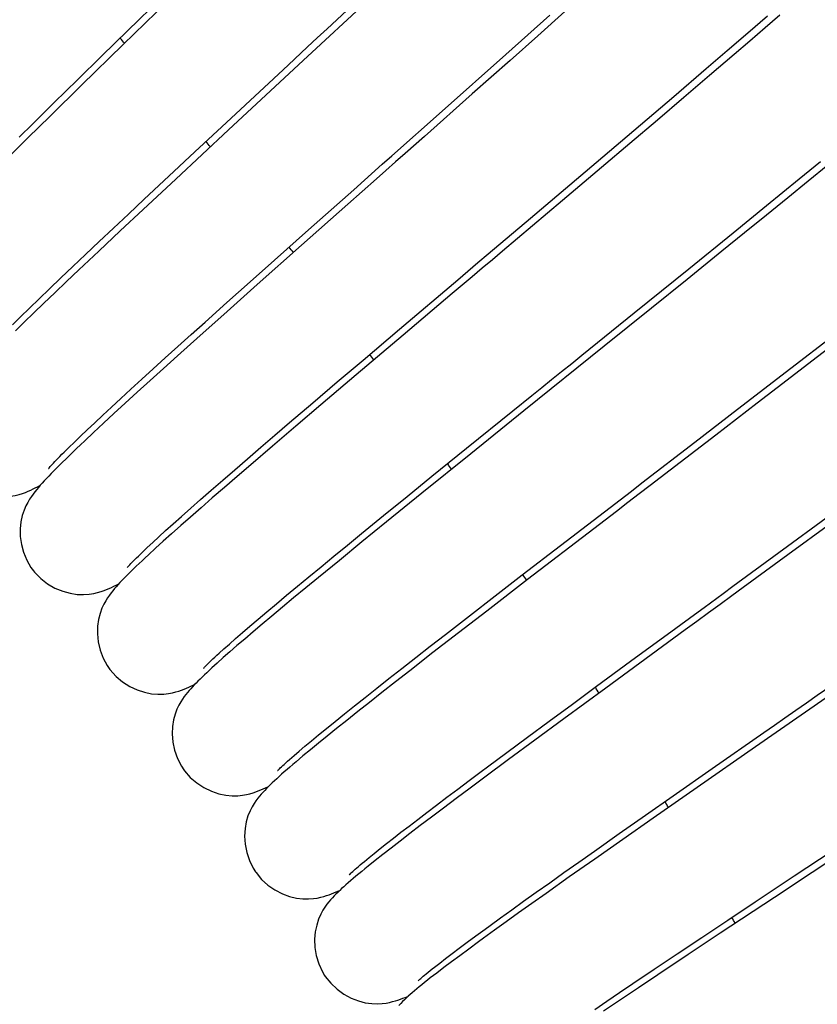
# Model space of a CAD drawing. Extents: x -559 to 3265, y -113 to 867.
# Tile 47 of 69: x 2943 to 2957, y 533 to 551. Entities that reach past the tile are written whole.
import ezdxf

# ---------------------------------------------------------------- set-up
doc = ezdxf.new("R2010")
doc.units = 0
doc.header["$LTSCALE"] = 2
doc.header["$MEASUREMENT"] = 0
doc.layers.get('0').update_dxf_attribs({"linetype": 'CONTINUOUS'})
doc.layers.get('DEFPOINTS').update_dxf_attribs({"linetype": 'CONTINUOUS'})
doc.layers.add('COSTRUZIONE', color=4, linetype='CONTINUOUS', lineweight=13)
doc.styles.add('ISO', font='tahoma.ttf')
doc.dimstyles.new('ISO-25', dxfattribs={"dimtxt": 20, "dimasz": 4, "dimexe": 1, "dimexo": 1.5, "dimgap": 1.5, "dimtad": 1, "dimdec": 0, "dimtxsty": 'ISO', "dimcen": 2.5, "dimclrd": 7, "dimclre": 7, "dimclrt": 7, "dimadec": 0, "dimazin": 0, "dimtfac": 1, "dimtdec": 0, "dimtmove": 0, "dimatfit": 3, "dimfxl": 1, "dimlwd": 13, "dimarcsym": 0})

# ---------------------------------------------------------------- blocks, each defined once
blk = doc.blocks.new('*D32')
at = {"layer": 'COSTRUZIONE', "color": 7, "lineweight": -2, "transparency": 16777216}
for p, q in [((2871.648, 599.245), (3041.657, 599.245)), ((2999.654, 73.672), (3041.657, 73.672))]:
    blk.add_line(p, q, dxfattribs=at)
at = {"layer": 'COSTRUZIONE', "color": 7, "lineweight": 13, "transparency": 16777216}
blk.add_line((3040.657, 77.672), (3040.657, 595.245), dxfattribs=at)
at = {"layer": 'COSTRUZIONE', "color": 7, "transparency": 16777216}
for points in [[(3039.99, 595.245), (3041.324, 595.245), (3040.657, 599.245)], [(3039.99, 77.672), (3041.324, 77.672), (3040.657, 73.672)]]:
    blk.add_solid(points, dxfattribs=at)
at = {"layer": 'DEFPOINTS', "color": 0, "transparency": 16777216}
for p in [(2870.148, 599.245), (3040.657, 599.245), (2998.154, 73.672)]:
    blk.add_point(p, dxfattribs=at)
at = {"layer": 'COSTRUZIONE', "color": 7, "transparency": 16777216, "insert": (3028.741, 336.459), "char_height": 20, "attachment_point": 5, "rotation": 90, "style": 'ISO'}
blk.add_mtext('525', dxfattribs=at)

msp = doc.modelspace()

# ---------------------------------------------------------------- linework, layer by layer
at = {"color": 7, "linetype": 'Continuous'}
for p, q in [((2945.175, 550.641), (2945.968, 551.414)), ((2945.874, 551.151), (2945.102, 550.4)), ((2951.843, 550.227), (2952.617, 550.916)), ((2952.882, 550.98), (2952.405, 550.555)), ((2956.672, 550.918), (2956.41, 550.692)), ((2956.105, 550.604), (2956.453, 550.904)), ((2944.723, 550.198), (2945.175, 550.641)), ((2955.744, 550.293), (2956.105, 550.604)), ((2956.41, 550.692), (2956.14, 550.461)), ((2945.102, 550.4), (2944.367, 549.682)), ((2952.405, 550.555), (2951.916, 550.12)), ((2956.14, 550.461), (2955.862, 550.222)), ((2950.722, 549.229), (2951.843, 550.227)), ((2955.372, 549.975), (2955.744, 550.293)), ((2955.862, 550.222), (2955.43, 549.852)), ((2944.292, 549.776), (2944.723, 550.198)), ((2951.916, 550.12), (2951.25, 549.53)), ((2954.799, 549.485), (2955.372, 549.975)), ((2943.886, 549.378), (2944.292, 549.776)), ((2955.43, 549.852), (2954.979, 549.468)), ((2944.367, 549.682), (2943.813, 549.14)), ((2951.25, 549.53), (2950.406, 548.781)), ((2943.505, 549.003), (2943.886, 549.378)), ((2954.214, 548.987), (2954.799, 549.485)), ((2954.979, 549.468), (2954.511, 549.07)), ((2943.813, 549.14), (2943.422, 548.755)), ((2954.511, 549.07), (2954.027, 548.658)), ((2943.267, 548.768), (2943.505, 549.003)), ((2946.956, 548.895), (2946.027, 548.031)), ((2946.36, 548.507), (2946.837, 548.951)), ((2953.431, 548.32), (2954.214, 548.987)), ((2943.422, 548.755), (2943.053, 548.392)), ((2945.903, 548.08), (2946.36, 548.507)), ((2954.027, 548.658), (2953.527, 548.234)), ((2952.277, 547.342), (2953.431, 548.32)), ((2957.011, 548.033), (2957.385, 548.338)), ((2953.527, 548.234), (2952.839, 547.652)), ((2957.515, 548.275), (2957.169, 547.993)), ((2946.027, 548.031), (2945.451, 547.494)), ((2945.468, 547.673), (2945.903, 548.08)), ((2956.435, 547.563), (2957.011, 548.033)), ((2957.169, 547.993), (2956.809, 547.699)), ((2948.364, 547.135), (2949.161, 547.843)), ((2945.192, 547.414), (2945.468, 547.673)), ((2956.809, 547.699), (2956.435, 547.395)), ((2945.451, 547.494), (2945.047, 547.115)), ((2949.059, 547.589), (2948.242, 546.865)), ((2955.848, 547.085), (2956.435, 547.563)), ((2944.928, 547.165), (2945.192, 547.414)), ((2956.435, 547.395), (2956.048, 547.081)), ((2945.047, 547.115), (2944.669, 546.76)), ((2944.676, 546.928), (2944.928, 547.165)), ((2947.764, 546.602), (2948.364, 547.135)), ((2944.437, 546.702), (2944.676, 546.928)), ((2955.064, 546.45), (2955.848, 547.085)), ((2956.048, 547.081), (2955.649, 546.758)), ((2944.669, 546.76), (2944.319, 546.429)), ((2948.242, 546.865), (2947.461, 546.171)), ((2955.649, 546.758), (2955.035, 546.262)), ((2944.212, 546.489), (2944.437, 546.702)), ((2947.336, 546.22), (2947.764, 546.602)), ((2944.001, 546.287), (2944.212, 546.489)), ((2944.319, 546.429), (2944.101, 546.223)), ((2954.105, 545.674), (2955.064, 546.45)), ((2943.803, 546.098), (2944.001, 546.287)), ((2955.035, 546.262), (2954.41, 545.757)), ((2943.619, 545.921), (2943.803, 546.098)), ((2944.101, 546.223), (2943.896, 546.028)), ((2947.461, 546.171), (2946.871, 545.645)), ((2946.928, 545.856), (2947.336, 546.22)), ((2943.449, 545.757), (2943.619, 545.921)), ((2943.896, 546.028), (2943.704, 545.844)), ((2943.292, 545.604), (2943.449, 545.757)), ((2943.704, 545.844), (2943.525, 545.671)), ((2946.542, 545.51), (2946.928, 545.856)), ((2954.41, 545.757), (2953.574, 545.084)), ((2943.149, 545.464), (2943.292, 545.604)), ((2943.525, 545.671), (2943.357, 545.509)), ((2946.871, 545.645), (2946.453, 545.272)), ((2943.357, 545.509), (2943.201, 545.357)), ((2946.297, 545.29), (2946.542, 545.51)), ((2949.326, 544.842), (2949.967, 545.385)), ((2946.453, 545.272), (2946.059, 544.918)), ((2946.063, 545.079), (2946.297, 545.29)), ((2950.033, 545.281), (2949.205, 544.581)), ((2956.862, 544.698), (2957.595, 545.265)), ((2957.805, 545.263), (2957.31, 544.881)), ((2945.84, 544.878), (2946.063, 545.079)), ((2953.574, 545.084), (2952.161, 543.946)), ((2945.628, 544.686), (2945.84, 544.878)), ((2946.059, 544.918), (2945.81, 544.693)), ((2957.31, 544.881), (2956.799, 544.487)), ((2945.427, 544.503), (2945.628, 544.686)), ((2945.81, 544.693), (2945.572, 544.479)), ((2948.872, 544.456), (2949.326, 544.842)), ((2955.925, 543.975), (2956.862, 544.698)), ((2945.237, 544.33), (2945.427, 544.503)), ((2949.205, 544.581), (2948.582, 544.052)), ((2945.06, 544.167), (2945.237, 544.33)), ((2945.572, 544.479), (2945.347, 544.274)), ((2948.44, 544.088), (2948.872, 544.456)), ((2956.799, 544.487), (2956.27, 544.08)), ((2944.893, 544.014), (2945.06, 544.167)), ((2945.347, 544.274), (2945.135, 544.081)), ((2944.739, 543.87), (2944.893, 544.014)), ((2945.135, 544.081), (2944.936, 543.898)), ((2948.032, 543.739), (2948.44, 544.088)), ((2948.582, 544.052), (2948.143, 543.678)), ((2956.27, 544.08), (2955.539, 543.518)), ((2944.597, 543.737), (2944.739, 543.87)), ((2944.936, 543.898), (2944.751, 543.727)), ((2951.15, 543.288), (2951.962, 543.944)), ((2952.161, 543.946), (2951.224, 543.191)), ((2955.171, 543.395), (2955.925, 543.975)), ((2944.466, 543.614), (2944.597, 543.737)), ((2944.751, 543.727), (2944.579, 543.567)), ((2948.143, 543.678), (2947.73, 543.326)), ((2947.773, 543.518), (2948.032, 543.739)), ((2944.239, 543.397), (2944.347, 543.501)), ((2944.347, 543.501), (2944.466, 543.614)), ((2944.579, 543.567), (2944.422, 543.419)), ((2947.526, 543.306), (2947.773, 543.518)), ((2944.058, 543.219), (2944.143, 543.303)), ((2944.143, 543.303), (2944.239, 543.397)), ((2947.29, 543.103), (2947.526, 543.306)), ((2947.73, 543.326), (2947.347, 542.997)), ((2950.538, 542.793), (2951.15, 543.288)), ((2951.224, 543.191), (2950.364, 542.496)), ((2947.066, 542.909), (2947.29, 543.103)), ((2947.347, 542.997), (2947.108, 542.791)), ((2946.853, 542.724), (2947.066, 542.909)), ((2947.108, 542.791), (2946.882, 542.597)), ((2950.103, 542.439), (2950.538, 542.793)), ((2946.652, 542.549), (2946.853, 542.724)), ((2946.882, 542.597), (2946.67, 542.413)), ((2946.464, 542.385), (2946.652, 542.549)), ((2949.688, 542.102), (2950.103, 542.439)), ((2950.364, 542.496), (2949.738, 541.989)), ((2946.29, 542.231), (2946.464, 542.385)), ((2946.67, 542.413), (2946.472, 542.239)), ((2956.893, 541.625), (2957.959, 542.408)), ((2945.981, 541.956), (2946.128, 542.088)), ((2946.286, 542.076), (2946.113, 541.924)), ((2946.128, 542.088), (2946.29, 542.231)), ((2946.472, 542.239), (2946.286, 542.076)), ((2949.297, 541.783), (2949.688, 542.102)), ((2945.847, 541.836), (2945.981, 541.956)), ((2946.113, 541.924), (2945.953, 541.781)), ((2949.738, 541.989), (2949.306, 541.638)), ((2957.569, 541.963), (2956.812, 541.409)), ((2945.619, 541.628), (2945.727, 541.726)), ((2945.727, 541.726), (2945.847, 541.836)), ((2945.953, 541.781), (2945.806, 541.649)), ((2949.049, 541.581), (2949.297, 541.783)), ((2953.391, 541.87), (2952.225, 540.974)), ((2945.524, 541.539), (2945.619, 541.628)), ((2945.806, 541.649), (2945.67, 541.525)), ((2948.812, 541.386), (2949.049, 541.581)), ((2949.306, 541.638), (2948.908, 541.313)), ((2952.132, 541.056), (2952.804, 541.573)), ((2945.44, 541.459), (2945.524, 541.539)), ((2945.67, 541.525), (2945.545, 541.411)), ((2948.587, 541.201), (2948.812, 541.386)), ((2948.372, 541.024), (2948.587, 541.201)), ((2948.908, 541.313), (2948.542, 541.013)), ((2951.655, 540.687), (2952.132, 541.056)), ((2947.978, 540.697), (2948.169, 540.856)), ((2948.169, 540.856), (2948.372, 541.024)), ((2948.542, 541.013), (2948.315, 540.827)), ((2952.225, 540.974), (2951.505, 540.42)), ((2947.799, 540.547), (2947.978, 540.697)), ((2948.315, 540.827), (2948.103, 540.651)), ((2951.203, 540.337), (2951.655, 540.687)), ((2947.631, 540.406), (2947.799, 540.547)), ((2948.103, 540.651), (2947.905, 540.487)), ((2947.476, 540.275), (2947.631, 540.406)), ((2947.905, 540.487), (2947.72, 540.332)), ((2950.777, 540.007), (2951.203, 540.337)), ((2951.505, 540.42), (2951.01, 540.037)), ((2947.332, 540.152), (2947.476, 540.275)), ((2947.548, 540.188), (2947.389, 540.053)), ((2947.72, 540.332), (2947.548, 540.188)), ((2947.08, 539.935), (2947.2, 540.039)), ((2947.2, 540.039), (2947.332, 540.152)), ((2947.389, 540.053), (2947.241, 539.927)), ((2950.51, 539.798), (2950.777, 540.007)), ((2951.01, 540.037), (2950.558, 539.687)), ((2954.041, 539.535), (2954.836, 540.118)), ((2946.874, 539.753), (2946.971, 539.839)), ((2946.971, 539.839), (2947.08, 539.935)), ((2947.241, 539.927), (2947.104, 539.81)), ((2946.789, 539.676), (2946.874, 539.753)), ((2946.979, 539.7), (2946.863, 539.599)), ((2947.104, 539.81), (2946.979, 539.7)), ((2950.558, 539.687), (2950.148, 539.367)), ((2950.254, 539.599), (2950.51, 539.798)), ((2946.863, 539.599), (2946.757, 539.504)), ((2950.012, 539.41), (2950.254, 539.599)), ((2953.441, 539.095), (2954.041, 539.535)), ((2949.783, 539.23), (2950.012, 539.41)), ((2950.148, 539.367), (2949.895, 539.17)), ((2949.567, 539.059), (2949.783, 539.23)), ((2949.895, 539.17), (2949.659, 538.985)), ((2949.364, 538.899), (2949.567, 539.059)), ((2949.659, 538.985), (2949.439, 538.811)), ((2953.601, 539.062), (2952.861, 538.519)), ((2953.015, 538.781), (2953.441, 539.095)), ((2949.174, 538.747), (2949.364, 538.899)), ((2949.439, 538.811), (2949.232, 538.648)), ((2952.608, 538.482), (2953.015, 538.781)), ((2957.485, 538.893), (2956.241, 538.028)), ((2948.833, 538.474), (2948.997, 538.606)), ((2948.997, 538.606), (2949.174, 538.747)), ((2949.232, 538.648), (2949.04, 538.494)), ((2948.682, 538.351), (2948.833, 538.474)), ((2949.04, 538.494), (2948.86, 538.351)), ((2952.223, 538.197), (2952.608, 538.482)), ((2952.861, 538.519), (2952.354, 538.146)), ((2948.543, 538.237), (2948.682, 538.351)), ((2948.86, 538.351), (2948.694, 538.216)), ((2948.302, 538.038), (2948.416, 538.133)), ((2948.54, 538.091), (2948.398, 537.974)), ((2948.416, 538.133), (2948.543, 538.237)), ((2948.694, 538.216), (2948.54, 538.091)), ((2951.859, 537.927), (2952.223, 538.197)), ((2952.354, 538.146), (2951.89, 537.804)), ((2948.11, 537.874), (2948.2, 537.951)), ((2948.2, 537.951), (2948.302, 538.038)), ((2948.398, 537.974), (2948.267, 537.866)), ((2951.517, 537.673), (2951.859, 537.927)), ((2956.241, 538.028), (2955.214, 537.313)), ((2948.267, 537.866), (2948.147, 537.765)), ((2951.89, 537.804), (2951.469, 537.492)), ((2954.792, 537.167), (2955.48, 537.647)), ((2950.995, 537.283), (2951.196, 537.434)), ((2951.469, 537.492), (2951.211, 537.299)), ((2950.804, 537.139), (2950.995, 537.283)), ((2951.211, 537.299), (2950.968, 537.118)), ((2955.214, 537.313), (2954.439, 536.773)), ((2950.622, 537.002), (2950.804, 537.139)), ((2950.968, 537.118), (2950.742, 536.948)), ((2954.303, 536.824), (2954.792, 537.167)), ((2950.289, 536.748), (2950.451, 536.872)), ((2950.451, 536.872), (2950.622, 537.002)), ((2950.742, 536.948), (2950.53, 536.788)), ((2950.137, 536.632), (2950.289, 536.748)), ((2950.53, 536.788), (2950.333, 536.639)), ((2953.838, 536.498), (2954.303, 536.824)), ((2954.439, 536.773), (2953.901, 536.397)), ((2949.862, 536.419), (2949.994, 536.522)), ((2949.994, 536.522), (2950.137, 536.632)), ((2950.333, 536.639), (2950.149, 536.498)), ((2949.739, 536.323), (2949.862, 536.419)), ((2949.978, 536.367), (2949.819, 536.244)), ((2950.149, 536.498), (2949.978, 536.367)), ((2953.402, 536.191), (2953.838, 536.498)), ((2953.901, 536.397), (2953.408, 536.051)), ((2949.524, 536.151), (2949.627, 536.234)), ((2949.627, 536.234), (2949.739, 536.323)), ((2949.819, 536.244), (2949.673, 536.13)), ((2953.126, 535.997), (2953.402, 536.191)), ((2949.349, 536.008), (2949.431, 536.076)), ((2949.539, 536.024), (2949.416, 535.925)), ((2949.431, 536.076), (2949.524, 536.151)), ((2949.673, 536.13), (2949.539, 536.024)), ((2952.864, 535.811), (2953.126, 535.997)), ((2953.408, 536.051), (2952.959, 535.735)), ((2952.959, 535.735), (2952.551, 535.446)), ((2952.614, 535.634), (2952.864, 535.811)), ((2956.237, 535.298), (2956.922, 535.753)), ((2952.378, 535.466), (2952.614, 535.634)), ((2951.945, 535.156), (2952.155, 535.307)), ((2952.155, 535.307), (2952.378, 535.466)), ((2952.551, 535.446), (2952.301, 535.268)), ((2956.575, 535.376), (2955.62, 534.743)), ((2951.748, 535.014), (2951.945, 535.156)), ((2952.301, 535.268), (2952.066, 535.101)), ((2955.751, 534.975), (2956.237, 535.298)), ((2951.564, 534.881), (2951.748, 535.014)), ((2952.066, 535.101), (2951.846, 534.944)), ((2955.293, 534.67), (2955.751, 534.975)), ((2951.641, 534.796), (2951.45, 534.657)), ((2951.846, 534.944), (2951.641, 534.796)), ((2951.16, 534.585), (2951.312, 534.697)), ((2954.862, 534.382), (2955.293, 534.67)), ((2955.62, 534.743), (2955.057, 534.369)), ((2950.894, 534.385), (2951.021, 534.481)), ((2951.021, 534.481), (2951.16, 534.585)), ((2951.188, 534.465), (2951.029, 534.348)), ((2950.676, 534.219), (2950.779, 534.298)), ((2950.779, 534.298), (2950.894, 534.385)), ((2951.029, 534.348), (2950.882, 534.239)), ((2954.458, 534.111), (2954.862, 534.382)), ((2955.057, 534.369), (2954.518, 534.009)), ((2950.585, 534.148), (2950.676, 534.219)), ((2950.748, 534.137), (2950.624, 534.043)), ((2950.882, 534.239), (2950.748, 534.137)), ((2954.081, 533.858), (2954.458, 534.111)), ((2954.518, 534.009), (2954.179, 533.782)), ((2953.844, 533.698), (2954.081, 533.858)), ((2954.179, 533.782), (2953.861, 533.568)), ((2953.62, 533.546), (2953.844, 533.698)), ((2953.407, 533.402), (2953.62, 533.546)), ((2953.861, 533.568), (2953.564, 533.368))]:
    msp.add_line(p, q, dxfattribs=at)
for points in [[(2949.442, 551.204), (2948.271, 550.117), (2946.956, 548.895)], [(2948.347, 550.357), (2948.52, 550.518), (2948.692, 550.678), (2949.038, 551)], [(2946.837, 548.951), (2947.665, 549.722), (2947.834, 549.88), (2948.005, 550.038), (2948.347, 550.357)], [(2949.161, 547.843), (2949.663, 548.29), (2949.835, 548.442), (2950.722, 549.229)], [(2950.406, 548.781), (2950.067, 548.481), (2949.898, 548.331), (2949.729, 548.182), (2949.56, 548.033), (2949.059, 547.589)], [(2952.839, 547.652), (2951.781, 546.758), (2951.604, 546.609), (2951.427, 546.459), (2951.25, 546.309), (2951.073, 546.16), (2950.897, 546.012), (2950.033, 545.281)], [(2949.967, 545.385), (2950.993, 546.255), (2951.171, 546.406), (2951.351, 546.558), (2951.533, 546.712), (2952.277, 547.342)], [(2951.962, 543.944), (2952.301, 544.217), (2952.473, 544.356), (2952.648, 544.497), (2952.824, 544.639), (2953.002, 544.783), (2953.181, 544.928), (2954.105, 545.674)], [(2955.539, 543.518), (2954.386, 542.633), (2954.188, 542.482), (2953.989, 542.329), (2953.79, 542.176), (2953.391, 541.87)], [(2944.422, 543.419), (2944.348, 543.349), (2944.278, 543.282), (2944.211, 543.218), (2944.147, 543.156), (2944.087, 543.098), (2944.029, 543.041), (2943.975, 542.988), (2943.924, 542.937), (2943.876, 542.888), (2943.83, 542.841), (2943.788, 542.796), (2943.747, 542.754), (2943.709, 542.713), (2943.673, 542.673), (2943.639, 542.635), (2943.607, 542.597), (2943.576, 542.56), (2943.544, 542.521), (2943.514, 542.48), (2943.483, 542.437), (2943.451, 542.389), (2943.418, 542.334), (2943.386, 542.272), (2943.353, 542.196), (2943.321, 542.102), (2943.297, 541.99), (2943.285, 541.868), (2943.287, 541.735), (2943.307, 541.594), (2943.344, 541.454), (2943.4, 541.318), (2943.475, 541.189), (2943.521, 541.126)], [(2952.804, 541.573), (2954.053, 542.534), (2954.237, 542.676), (2955.171, 543.395)], [(2943.788, 542.934), (2943.787, 542.932), (2943.785, 542.93), (2943.787, 542.933), (2943.793, 542.94), (2943.802, 542.951), (2943.815, 542.965), (2943.83, 542.983), (2943.849, 543.003), (2943.87, 543.026), (2943.894, 543.052), (2943.922, 543.081), (2943.952, 543.112), (2943.984, 543.145), (2944.02, 543.181), (2944.058, 543.219)], [(2942.136, 542.83), (2942.148, 542.816), (2942.256, 542.709), (2942.375, 542.618), (2942.505, 542.546), (2942.639, 542.491), (2942.77, 542.455), (2942.895, 542.437), (2943.012, 542.434), (2943.113, 542.441), (2943.196, 542.456), (2943.265, 542.473), (2943.326, 542.492), (2943.379, 542.511), (2943.426, 542.53), (2943.47, 542.55), (2943.511, 542.57), (2943.55, 542.59), (2943.589, 542.61), (2943.629, 542.632), (2943.645, 542.641)], [(2955.673, 540.731), (2955.844, 540.856), (2956.893, 541.625)], [(2945.545, 541.411), (2945.487, 541.357), (2945.432, 541.306), (2945.379, 541.256), (2945.329, 541.208), (2945.281, 541.162), (2945.236, 541.118), (2945.193, 541.076), (2945.152, 541.035), (2945.114, 540.996), (2945.077, 540.958), (2945.042, 540.921), (2945.009, 540.885), (2944.977, 540.849), (2944.947, 540.814), (2944.916, 540.778), (2944.886, 540.74), (2944.857, 540.7), (2944.825, 540.654), (2944.792, 540.602), (2944.759, 540.543), (2944.725, 540.47), (2944.692, 540.379), (2944.664, 540.272), (2944.648, 540.152), (2944.645, 540.02), (2944.66, 539.877), (2944.693, 539.733), (2944.746, 539.592), (2944.818, 539.458), (2944.865, 539.39)], [(2945.175, 541.192), (2945.174, 541.19), (2945.171, 541.187), (2945.173, 541.19), (2945.179, 541.196), (2945.187, 541.206), (2945.2, 541.219), (2945.215, 541.236), (2945.233, 541.255), (2945.254, 541.277), (2945.278, 541.301), (2945.305, 541.328), (2945.335, 541.357), (2945.367, 541.389), (2945.402, 541.423), (2945.44, 541.459)], [(2956.812, 541.409), (2956.024, 540.833), (2955.822, 540.686), (2955.619, 540.537), (2955.415, 540.388), (2955.209, 540.238), (2955.004, 540.088), (2953.601, 539.062)], [(2943.521, 541.126), (2943.537, 541.107), (2943.646, 540.995), (2943.767, 540.901), (2943.898, 540.825), (2944.034, 540.769), (2944.165, 540.733), (2944.288, 540.714), (2944.401, 540.709), (2944.5, 540.716), (2944.581, 540.729), (2944.649, 540.744), (2944.709, 540.762), (2944.762, 540.78), (2944.808, 540.798), (2944.852, 540.817), (2944.895, 540.837), (2944.936, 540.856), (2944.978, 540.877), (2945.02, 540.899), (2945.025, 540.902)], [(2954.836, 540.118), (2955.166, 540.36), (2955.334, 540.482), (2955.673, 540.731)], [(2946.521, 539.418), (2946.519, 539.416), (2946.517, 539.413), (2946.519, 539.415), (2946.524, 539.421), (2946.532, 539.43), (2946.544, 539.443), (2946.56, 539.458), (2946.578, 539.477), (2946.599, 539.498), (2946.624, 539.522), (2946.651, 539.548), (2946.681, 539.576), (2946.714, 539.607), (2946.75, 539.64), (2946.789, 539.676)], [(2946.757, 539.504), (2946.708, 539.46), (2946.66, 539.417), (2946.615, 539.375), (2946.571, 539.334), (2946.53, 539.295), (2946.49, 539.257), (2946.453, 539.221), (2946.417, 539.185), (2946.383, 539.151), (2946.351, 539.117), (2946.319, 539.084), (2946.29, 539.052), (2946.261, 539.019), (2946.232, 538.985), (2946.204, 538.949), (2946.175, 538.912), (2946.145, 538.868), (2946.113, 538.819), (2946.081, 538.762), (2946.047, 538.692), (2946.014, 538.605), (2945.987, 538.503), (2945.969, 538.386), (2945.963, 538.255), (2945.975, 538.112), (2946.005, 537.967), (2946.055, 537.824), (2946.127, 537.686), (2946.168, 537.623)], [(2944.865, 539.39), (2944.975, 539.267), (2945.089, 539.171), (2945.214, 539.092), (2945.345, 539.031), (2945.473, 538.988), (2945.596, 538.963), (2945.711, 538.953), (2945.813, 538.955), (2945.896, 538.965), (2945.966, 538.978), (2946.028, 538.994), (2946.082, 539.01), (2946.129, 539.026), (2946.173, 539.043), (2946.215, 539.061), (2946.254, 539.078), (2946.294, 539.097), (2946.334, 539.116), (2946.364, 539.131)], [(2955.48, 537.647), (2956.387, 538.279), (2956.573, 538.409), (2956.76, 538.54), (2956.949, 538.671), (2957.139, 538.804), (2957.33, 538.937), (2957.713, 539.204)], [(2948.147, 537.765), (2948.091, 537.717), (2948.038, 537.672), (2947.987, 537.628), (2947.938, 537.585), (2947.891, 537.544), (2947.847, 537.504), (2947.805, 537.466), (2947.765, 537.429), (2947.727, 537.394), (2947.691, 537.359), (2947.657, 537.326), (2947.624, 537.293), (2947.593, 537.26), (2947.563, 537.228), (2947.532, 537.194), (2947.502, 537.158), (2947.472, 537.121), (2947.439, 537.077), (2947.405, 537.027), (2947.371, 536.969), (2947.334, 536.898), (2947.298, 536.809), (2947.268, 536.704), (2947.247, 536.586), (2947.239, 536.454), (2947.249, 536.312), (2947.276, 536.167), (2947.323, 536.026), (2947.39, 535.889), (2947.43, 535.826)], [(2947.824, 537.611), (2947.823, 537.61), (2947.821, 537.608), (2947.823, 537.61), (2947.829, 537.617), (2947.839, 537.627), (2947.852, 537.64), (2947.868, 537.656), (2947.888, 537.674), (2947.91, 537.696), (2947.936, 537.719), (2947.965, 537.746), (2947.996, 537.774), (2948.031, 537.805), (2948.069, 537.838), (2948.11, 537.874)], [(2946.169, 537.623), (2946.18, 537.607), (2946.282, 537.49), (2946.397, 537.391), (2946.523, 537.309), (2946.655, 537.245), (2946.784, 537.202), (2946.906, 537.176), (2947.02, 537.165), (2947.119, 537.167), (2947.202, 537.175), (2947.271, 537.187), (2947.333, 537.202), (2947.387, 537.218), (2947.435, 537.234), (2947.48, 537.25), (2947.523, 537.268), (2947.565, 537.285), (2947.607, 537.304), (2947.65, 537.324), (2947.661, 537.329)], [(2951.196, 537.434), (2951.408, 537.592), (2951.517, 537.673)], [(2956.922, 535.753), (2958.018, 536.479), (2958.207, 536.604), (2959.168, 537.242)], [(2958.831, 536.868), (2958.462, 536.624), (2958.276, 536.501), (2958.09, 536.378), (2957.902, 536.254), (2956.575, 535.376)], [(2949.086, 535.777), (2949.085, 535.775), (2949.081, 535.772), (2949.083, 535.773), (2949.088, 535.779), (2949.097, 535.787), (2949.109, 535.799), (2949.125, 535.814), (2949.143, 535.831), (2949.164, 535.85), (2949.188, 535.871), (2949.215, 535.895), (2949.245, 535.92), (2949.277, 535.948), (2949.312, 535.977), (2949.349, 536.008)], [(2947.43, 535.826), (2947.44, 535.812), (2947.538, 535.693), (2947.651, 535.59), (2947.774, 535.506), (2947.904, 535.438), (2948.032, 535.392), (2948.153, 535.363), (2948.267, 535.349), (2948.367, 535.347), (2948.45, 535.353), (2948.519, 535.364), (2948.581, 535.377), (2948.635, 535.391), (2948.683, 535.406), (2948.728, 535.421), (2948.771, 535.437), (2948.813, 535.454), (2948.855, 535.471), (2948.898, 535.489), (2948.915, 535.497)], [(2949.416, 535.925), (2949.359, 535.879), (2949.304, 535.834), (2949.251, 535.791), (2949.201, 535.749), (2949.154, 535.709), (2949.108, 535.67), (2949.065, 535.633), (2949.025, 535.597), (2948.986, 535.563), (2948.949, 535.529), (2948.914, 535.497), (2948.881, 535.464), (2948.848, 535.433), (2948.817, 535.401), (2948.786, 535.368), (2948.755, 535.333), (2948.724, 535.296), (2948.69, 535.254), (2948.655, 535.205), (2948.619, 535.148), (2948.581, 535.078), (2948.542, 534.991), (2948.509, 534.887), (2948.485, 534.769), (2948.473, 534.637), (2948.478, 534.494), (2948.502, 534.349), (2948.545, 534.205), (2948.609, 534.066), (2948.649, 533.999)], [(2951.312, 534.697), (2951.477, 534.817), (2951.564, 534.881)], [(2951.45, 534.657), (2951.359, 534.591), (2951.188, 534.465)], [(2950.303, 533.911), (2950.301, 533.909), (2950.298, 533.907), (2950.301, 533.909), (2950.306, 533.914), (2950.315, 533.923), (2950.328, 533.935), (2950.344, 533.949), (2950.363, 533.966), (2950.386, 533.985), (2950.411, 534.007), (2950.44, 534.031), (2950.472, 534.057), (2950.507, 534.085), (2950.544, 534.115), (2950.585, 534.148)], [(2948.649, 533.999), (2948.66, 533.983), (2948.756, 533.861), (2948.867, 533.757), (2948.989, 533.669), (2949.119, 533.599), (2949.245, 533.55), (2949.366, 533.519), (2949.479, 533.503), (2949.579, 533.499), (2949.662, 533.504), (2949.731, 533.513), (2949.793, 533.525), (2949.847, 533.538), (2949.895, 533.552), (2949.941, 533.566), (2949.985, 533.581), (2950.027, 533.597), (2950.07, 533.613), (2950.113, 533.631), (2950.126, 533.636)], [(2950.624, 534.043), (2950.566, 533.998), (2950.511, 533.955), (2950.459, 533.914), (2950.408, 533.874), (2950.361, 533.835), (2950.315, 533.798), (2950.272, 533.763), (2950.231, 533.728), (2950.193, 533.695), (2950.156, 533.663), (2950.121, 533.632), (2950.087, 533.601), (2950.054, 533.57), (2950.023, 533.539), (2949.991, 533.507), (2949.959, 533.473)]]:
    msp.add_lwpolyline(points, dxfattribs=at)
for start, end in [(40.26328, 40.33479), (38.88181, 38.95319), (37.50191, 37.57323), (36.12238, 36.19365), (34.74438, 34.81549), (33.36688, 33.43802), (31.99082, 32.06173), (30.61545, 30.68643), (29.24138, 29.31199)]:
    msp.add_arc((2870.154, 486.922), 98.25, start, end, dxfattribs=at)

# ---------------------------------------------------------------- dimensions: what is measured, and where the dimension line sits
at = {"layer": 'COSTRUZIONE', "color": 7}
dim = msp.add_linear_dim(base=(3040.657, 599.245), p1=(2998.154, 73.672), p2=(2870.148, 599.245), angle=90, text='525', dimstyle='ISO-25', dxfattribs=at)
dim.commit()
dim.dimension.update_dxf_attribs({"geometry": '*D32', "text_midpoint": (3028.741, 336.459)})

doc.saveas('drawing.dxf')
